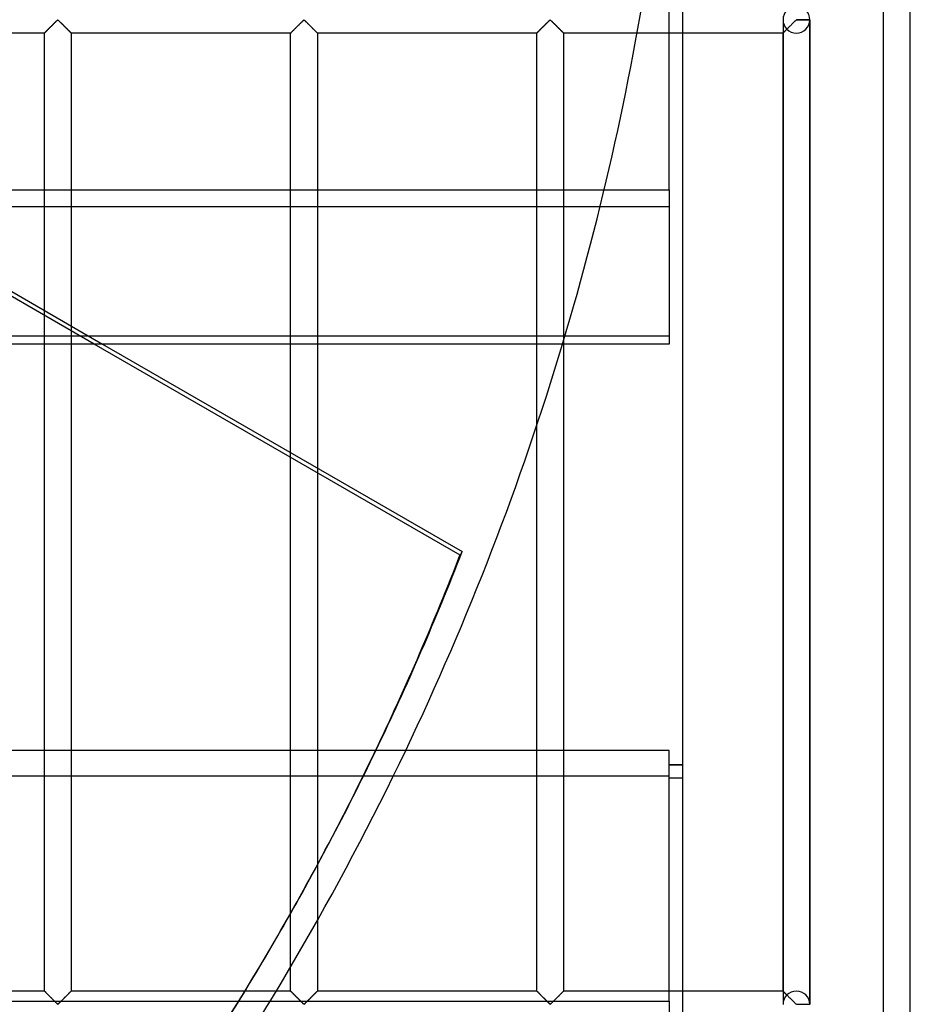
# Model space of a CAD drawing. Header units: millimetres. Extents: x -572 to 572, y -572 to 572.
# Tile 36 of 51: x 406 to 572, y -276 to -92. Entities that reach past the tile are written whole.
import ezdxf

# ---------------------------------------------------------------- set-up
doc = ezdxf.new("R2010")
doc.units = ezdxf.units.MM
doc.layers.add('MAIN-1', color=7, linetype='Continuous')
doc.layers.add('MAIN-2', color=7, linetype='Continuous')

msp = doc.modelspace()

# ---------------------------------------------------------------- linework, layer by layer
at = {"layer": 'MAIN-1'}
for p, q in [((572.5, -572.5), (572.5, 572.5)), ((530, 530), (530, -530)), ((527.5, -123.59), (527.5, -76.79)), ((-527.5, -123.59), (527.5, -123.59)), ((527.5, -123.59), (527.5, -152.39)), ((527.5, -152.39), (-527.5, -152.39)), ((488.49, -191.81), (420.21, -152.39)), ((421.77, -152.39), (488.88, -191.13)), ((456.88, -172.66), (456.88, -152.39)), ((461.87, -152.39), (461.87, -175.54)), ((502.81, -167.57), (502.81, -152.39)), ((488.88, -191.13), (488.49, -191.81)), ((527.5, -228.22), (-527.5, -228.22)), ((527.5, -275.01), (527.5, -228.22)), ((530, -230.89), (527.5, -230.89)), ((530, -230.95), (527.5, -230.95)), ((530, -233.39), (527.5, -233.39)), ((-527.5, -275.01), (527.5, -275.01)), ((527.5, -275.01), (527.5, -303.82))]:
    msp.add_line(p, q, dxfattribs=at)
msp.add_arc((0, 0), 530, 334.4941, 343.2901, dxfattribs=at)
for centre, major_axis, start_param, end_param in [((-0.2, -0.34), (454.66, -262.5), 0.075497, 0.152013), ((0.2, 0.34), (-454.66, 262.5), -3.067545, -2.989579)]:
    msp.add_ellipse(centre, major_axis=major_axis, ratio=0.987688, start_param=start_param, end_param=end_param, dxfattribs=at)
at = {"layer": 'MAIN-2'}
for p, q in [((567.5, -567.5), (567.5, 567.5)), ((420.21, -152.39), (289.27, -76.79)), ((290.83, -76.79), (421.77, -152.39)), ((411.64, -93.67), (411.58, -93.73)), ((411.6, -93.72), (411.68, -93.63)), ((411.7, -93.61), (411.64, -93.67)), ((411.68, -93.63), (411.77, -93.54)), ((411.77, -93.55), (411.7, -93.61)), ((411.77, -93.54), (411.86, -93.45)), ((411.83, -93.48), (411.77, -93.55)), ((411.9, -93.42), (411.83, -93.48)), ((411.86, -93.45), (411.95, -93.36)), ((411.96, -93.35), (411.9, -93.42)), ((411.95, -93.36), (412.05, -93.27)), ((412.03, -93.28), (411.96, -93.35)), ((412.1, -93.22), (412.03, -93.28)), ((412.05, -93.27), (412.14, -93.17)), ((412.17, -93.15), (412.1, -93.22)), ((412.14, -93.17), (412.24, -93.07)), ((412.24, -93.08), (412.17, -93.15)), ((412.24, -93.07), (412.34, -92.98)), ((412.31, -93.01), (412.24, -93.08)), ((412.37, -92.94), (412.31, -93.01)), ((412.34, -92.98), (412.43, -92.88)), ((412.44, -92.87), (412.37, -92.94)), ((412.43, -92.88), (412.53, -92.79)), ((412.51, -92.8), (412.44, -92.87)), ((412.58, -92.74), (412.51, -92.8)), ((412.53, -92.79), (412.62, -92.69)), ((412.65, -92.67), (412.58, -92.74)), ((412.62, -92.69), (412.72, -92.6)), ((412.71, -92.6), (412.65, -92.67)), ((412.78, -92.54), (412.71, -92.6)), ((412.72, -92.6), (412.81, -92.51)), ((412.84, -92.47), (412.78, -92.54)), ((412.81, -92.51), (412.9, -92.42)), ((412.91, -92.41), (412.84, -92.47)), ((412.9, -92.42), (412.99, -92.33)), ((412.97, -92.35), (412.91, -92.41)), ((413.03, -92.29), (412.97, -92.35)), ((412.99, -92.33), (413.07, -92.25)), ((413.09, -92.23), (413.03, -92.29)), ((413.07, -92.25), (413.15, -92.17)), ((413.15, -92.17), (413.09, -92.23)), ((413.15, -92.17), (413.23, -92.09)), ((413.2, -92.12), (413.15, -92.17)), ((413.26, -92.07), (413.2, -92.12)), ((413.23, -92.09), (413.3, -92.03)), ((413.31, -92.02), (413.26, -92.07)), ((413.3, -92.03), (413.38, -91.96)), ((413.36, -91.98), (413.31, -92.02)), ((413.44, -91.95), (413.36, -91.98)), ((413.38, -91.96), (413.49, -91.96)), ((413.55, -92.01), (413.44, -91.95)), ((413.49, -91.96), (413.57, -92.03)), ((413.64, -92.09), (413.55, -92.01)), ((413.57, -92.03), (413.65, -92.09)), ((413.74, -92.19), (413.64, -92.09)), ((413.65, -92.09), (413.72, -92.17)), ((413.72, -92.17), (413.8, -92.25)), ((413.84, -92.29), (413.74, -92.19)), ((413.8, -92.25), (413.89, -92.33)), ((413.95, -92.39), (413.84, -92.29)), ((413.89, -92.33), (413.98, -92.42)), ((414.06, -92.5), (413.95, -92.39)), ((413.98, -92.42), (414.07, -92.51)), ((414.17, -92.62), (414.06, -92.5)), ((414.07, -92.51), (414.16, -92.6)), ((414.16, -92.6), (414.25, -92.69)), ((414.29, -92.73), (414.17, -92.62)), ((414.25, -92.69), (414.35, -92.79)), ((414.41, -92.85), (414.29, -92.73)), ((414.35, -92.79), (414.44, -92.88)), ((414.53, -92.97), (414.41, -92.85)), ((414.44, -92.88), (414.54, -92.98)), ((414.65, -93.09), (414.53, -92.97)), ((414.54, -92.98), (414.63, -93.07)), ((414.63, -93.07), (414.73, -93.17)), ((414.77, -93.21), (414.65, -93.09)), ((414.73, -93.17), (414.83, -93.27)), ((414.89, -93.33), (414.77, -93.21)), ((414.83, -93.27), (414.92, -93.36)), ((415, -93.44), (414.89, -93.33)), ((414.92, -93.36), (415.02, -93.45)), ((415.12, -93.55), (415, -93.44)), ((415.02, -93.45), (415.11, -93.54)), ((415.11, -93.54), (415.19, -93.63)), ((415.22, -93.66), (415.12, -93.55)), ((415.19, -93.63), (415.28, -93.72)), ((415.33, -93.77), (415.22, -93.66)), ((457.58, -93.67), (457.52, -93.73)), ((457.53, -93.72), (457.62, -93.63)), ((457.64, -93.61), (457.58, -93.67)), ((457.62, -93.63), (457.71, -93.54)), ((457.7, -93.55), (457.64, -93.61)), ((457.77, -93.48), (457.7, -93.55)), ((457.71, -93.54), (457.8, -93.45)), ((457.83, -93.42), (457.77, -93.48)), ((457.8, -93.45), (457.89, -93.36)), ((457.9, -93.35), (457.83, -93.42)), ((457.89, -93.36), (457.99, -93.27)), ((457.97, -93.28), (457.9, -93.35)), ((458.04, -93.22), (457.97, -93.28)), ((457.99, -93.27), (458.08, -93.17)), ((458.1, -93.15), (458.04, -93.22)), ((458.08, -93.17), (458.18, -93.07)), ((458.17, -93.08), (458.1, -93.15)), ((458.24, -93.01), (458.17, -93.08)), ((458.18, -93.07), (458.27, -92.98)), ((458.31, -92.94), (458.24, -93.01)), ((458.27, -92.98), (458.37, -92.88)), ((458.38, -92.87), (458.31, -92.94)), ((458.37, -92.88), (458.47, -92.79)), ((458.45, -92.8), (458.38, -92.87)), ((458.52, -92.74), (458.45, -92.8)), ((458.47, -92.79), (458.56, -92.69)), ((458.58, -92.67), (458.52, -92.74)), ((458.56, -92.69), (458.65, -92.6)), ((458.65, -92.6), (458.58, -92.67)), ((458.65, -92.6), (458.75, -92.51)), ((458.72, -92.54), (458.65, -92.6)), ((458.78, -92.47), (458.72, -92.54)), ((458.75, -92.51), (458.84, -92.42)), ((458.84, -92.41), (458.78, -92.47)), ((458.84, -92.42), (458.92, -92.33)), ((458.91, -92.35), (458.84, -92.41)), ((458.97, -92.29), (458.91, -92.35)), ((458.92, -92.33), (459.01, -92.25)), ((459.03, -92.23), (458.97, -92.29)), ((459.01, -92.25), (459.09, -92.17)), ((459.08, -92.17), (459.03, -92.23)), ((459.14, -92.12), (459.08, -92.17)), ((459.09, -92.17), (459.17, -92.09)), ((459.19, -92.07), (459.14, -92.12)), ((459.17, -92.09), (459.24, -92.03)), ((459.25, -92.02), (459.19, -92.07)), ((459.24, -92.03), (459.32, -91.96)), ((459.3, -91.98), (459.25, -92.02)), ((459.38, -91.95), (459.3, -91.98)), ((459.32, -91.96), (459.43, -91.96)), ((459.49, -92.01), (459.38, -91.95)), ((459.43, -91.96), (459.51, -92.03)), ((459.58, -92.09), (459.49, -92.01)), ((459.51, -92.03), (459.58, -92.09)), ((459.58, -92.09), (459.66, -92.17)), ((459.68, -92.19), (459.58, -92.09)), ((459.66, -92.17), (459.74, -92.25)), ((459.78, -92.29), (459.68, -92.19)), ((459.74, -92.25), (459.83, -92.33)), ((459.89, -92.39), (459.78, -92.29)), ((459.83, -92.33), (459.91, -92.42)), ((460, -92.5), (459.89, -92.39)), ((459.91, -92.42), (460, -92.51)), ((460.11, -92.62), (460, -92.5)), ((460, -92.51), (460.1, -92.6)), ((460.1, -92.6), (460.19, -92.69)), ((460.23, -92.73), (460.11, -92.62)), ((460.19, -92.69), (460.28, -92.79)), ((460.35, -92.85), (460.23, -92.73)), ((460.28, -92.79), (460.38, -92.88)), ((460.47, -92.97), (460.35, -92.85)), ((460.38, -92.88), (460.48, -92.98)), ((460.59, -93.09), (460.47, -92.97)), ((460.48, -92.98), (460.57, -93.07)), ((460.57, -93.07), (460.67, -93.17)), ((460.71, -93.21), (460.59, -93.09)), ((460.67, -93.17), (460.76, -93.27)), ((460.82, -93.33), (460.71, -93.21)), ((460.76, -93.27), (460.86, -93.36)), ((460.94, -93.44), (460.82, -93.33)), ((460.86, -93.36), (460.95, -93.45)), ((461.05, -93.55), (460.94, -93.44)), ((460.95, -93.45), (461.04, -93.54)), ((461.04, -93.54), (461.13, -93.63)), ((461.16, -93.66), (461.05, -93.55)), ((461.13, -93.63), (461.22, -93.72)), ((461.27, -93.77), (461.16, -93.66)), ((503.52, -93.67), (503.46, -93.73)), ((503.47, -93.72), (503.56, -93.63)), ((503.58, -93.61), (503.52, -93.67)), ((503.56, -93.63), (503.64, -93.54)), ((503.64, -93.55), (503.58, -93.61)), ((503.64, -93.54), (503.73, -93.45)), ((503.71, -93.48), (503.64, -93.55)), ((503.77, -93.42), (503.71, -93.48)), ((503.73, -93.45), (503.83, -93.36)), ((503.84, -93.35), (503.77, -93.42)), ((503.83, -93.36), (503.92, -93.27)), ((503.91, -93.28), (503.84, -93.35)), ((503.97, -93.22), (503.91, -93.28)), ((503.92, -93.27), (504.02, -93.17)), ((504.04, -93.15), (503.97, -93.22)), ((504.02, -93.17), (504.12, -93.07)), ((504.11, -93.08), (504.04, -93.15)), ((504.18, -93.01), (504.11, -93.08)), ((504.12, -93.07), (504.21, -92.98)), ((504.25, -92.94), (504.18, -93.01)), ((504.21, -92.98), (504.31, -92.88)), ((504.32, -92.87), (504.25, -92.94)), ((504.31, -92.88), (504.4, -92.79)), ((504.39, -92.8), (504.32, -92.87)), ((504.45, -92.74), (504.39, -92.8)), ((504.4, -92.79), (504.5, -92.69)), ((504.52, -92.67), (504.45, -92.74)), ((504.5, -92.69), (504.59, -92.6)), ((504.59, -92.6), (504.52, -92.67)), ((504.59, -92.6), (504.68, -92.51)), ((504.65, -92.54), (504.59, -92.6)), ((504.72, -92.47), (504.65, -92.54)), ((504.68, -92.51), (504.77, -92.42)), ((504.78, -92.41), (504.72, -92.47)), ((504.77, -92.42), (504.86, -92.33)), ((504.84, -92.35), (504.78, -92.41)), ((504.91, -92.29), (504.84, -92.35)), ((504.86, -92.33), (504.95, -92.25)), ((504.96, -92.23), (504.91, -92.29)), ((504.95, -92.25), (505.03, -92.17)), ((505.02, -92.17), (504.96, -92.23)), ((505.08, -92.12), (505.02, -92.17)), ((505.03, -92.17), (505.1, -92.09)), ((505.13, -92.07), (505.08, -92.12)), ((505.1, -92.09), (505.18, -92.03)), ((505.18, -92.02), (505.13, -92.07)), ((505.18, -92.03), (505.26, -91.96)), ((505.24, -91.98), (505.18, -92.02)), ((505.31, -91.95), (505.24, -91.98)), ((505.26, -91.96), (505.37, -91.96)), ((505.43, -92.01), (505.31, -91.95)), ((505.37, -91.96), (505.45, -92.03)), ((505.52, -92.09), (505.43, -92.01)), ((505.45, -92.03), (505.52, -92.09)), ((505.52, -92.09), (505.6, -92.17)), ((505.62, -92.19), (505.52, -92.09)), ((505.6, -92.17), (505.68, -92.25)), ((505.72, -92.29), (505.62, -92.19)), ((505.68, -92.25), (505.76, -92.33)), ((505.82, -92.39), (505.72, -92.29)), ((505.76, -92.33), (505.85, -92.42)), ((505.94, -92.5), (505.82, -92.39)), ((505.85, -92.42), (505.94, -92.51)), ((506.05, -92.62), (505.94, -92.5)), ((505.94, -92.51), (506.03, -92.6)), ((506.03, -92.6), (506.13, -92.69)), ((506.17, -92.73), (506.05, -92.62)), ((506.13, -92.69), (506.22, -92.79)), ((506.28, -92.85), (506.17, -92.73)), ((506.22, -92.79), (506.32, -92.88)), ((506.4, -92.97), (506.28, -92.85)), ((506.32, -92.88), (506.41, -92.98)), ((506.52, -93.09), (506.4, -92.97)), ((506.41, -92.98), (506.51, -93.07)), ((506.51, -93.07), (506.61, -93.17)), ((506.64, -93.21), (506.52, -93.09)), ((506.61, -93.17), (506.7, -93.27)), ((506.76, -93.33), (506.64, -93.21)), ((506.7, -93.27), (506.8, -93.36)), ((506.88, -93.44), (506.76, -93.33)), ((506.8, -93.36), (506.89, -93.45)), ((506.99, -93.55), (506.88, -93.44)), ((506.89, -93.45), (506.98, -93.54)), ((506.98, -93.54), (507.07, -93.63)), ((507.1, -93.66), (506.99, -93.55)), ((507.07, -93.63), (507.15, -93.72)), ((507.2, -93.77), (507.1, -93.66)), ((548.75, -91.88), (548.75, -91.88)), ((548.75, -91.95), (548.75, -275.55)), ((548.75, -91.95), (548.75, -275.55)), ((549.45, -93.67), (549.39, -93.73)), ((549.42, -93.71), (549.48, -93.64)), ((549.52, -93.61), (549.45, -93.67)), ((549.58, -93.55), (549.52, -93.61)), ((549.64, -93.48), (549.58, -93.55)), ((549.71, -93.42), (549.64, -93.48)), ((549.78, -93.35), (549.71, -93.42)), ((549.84, -93.28), (549.78, -93.35)), ((549.91, -93.22), (549.84, -93.28)), ((549.98, -93.15), (549.91, -93.22)), ((550.05, -93.08), (549.98, -93.15)), ((550.12, -93.01), (550.05, -93.08)), ((550.19, -92.94), (550.12, -93.01)), ((550.26, -92.87), (550.19, -92.94)), ((550.32, -92.8), (550.26, -92.87)), ((550.39, -92.74), (550.32, -92.8)), ((550.46, -92.67), (550.39, -92.74)), ((550.52, -92.6), (550.46, -92.67)), ((550.59, -92.54), (550.52, -92.6)), ((550.66, -92.47), (550.59, -92.54)), ((550.72, -92.41), (550.66, -92.47)), ((550.78, -92.35), (550.72, -92.41)), ((550.84, -92.29), (550.78, -92.35)), ((550.9, -92.23), (550.84, -92.29)), ((550.96, -92.17), (550.9, -92.23)), ((551.02, -92.12), (550.96, -92.17)), ((551.07, -92.07), (551.02, -92.12)), ((551.12, -92.02), (551.07, -92.07)), ((551.18, -91.98), (551.12, -92.02)), ((551.25, -91.95), (551.18, -91.98)), ((551.25, -91.95), (551.25, -91.88)), ((553.75, -91.88), (551.25, -91.88)), ((553.75, -91.95), (551.25, -91.95)), ((553.75, -91.88), (553.75, -91.88)), ((553.75, -91.95), (553.75, -275.55)), ((553.75, -275.55), (553.75, -91.95)), ((553.75, -275.55), (553.75, -91.95)), ((410.94, -94.38), (370, -94.38)), ((410.94, -94.37), (410.96, -94.36)), ((410.94, -94.38), (410.94, -94.37)), ((410.95, -94.37), (410.94, -94.37)), ((410.94, -94.37), (410.94, -94.38)), ((410.94, -273.12), (410.94, -94.38)), ((410.96, -94.35), (410.95, -94.37)), ((410.96, -94.36), (410.98, -94.33)), ((410.97, -94.34), (410.96, -94.35)), ((411, -94.32), (410.97, -94.34)), ((410.98, -94.33), (411.01, -94.3)), ((411.02, -94.29), (411, -94.32)), ((411.01, -94.3), (411.05, -94.26)), ((411.05, -94.27), (411.02, -94.29)), ((411.05, -94.26), (411.1, -94.22)), ((411.08, -94.23), (411.05, -94.27)), ((411.12, -94.2), (411.08, -94.23)), ((411.1, -94.22), (411.15, -94.16)), ((411.16, -94.16), (411.12, -94.2)), ((411.15, -94.16), (411.21, -94.1)), ((411.2, -94.11), (411.16, -94.16)), ((411.25, -94.06), (411.2, -94.11)), ((411.21, -94.1), (411.28, -94.03)), ((411.3, -94.01), (411.25, -94.06)), ((411.28, -94.03), (411.35, -93.96)), ((411.35, -93.96), (411.3, -94.01)), ((411.35, -93.96), (411.43, -93.88)), ((411.41, -93.91), (411.35, -93.96)), ((411.46, -93.85), (411.41, -93.91)), ((411.43, -93.88), (411.51, -93.8)), ((411.52, -93.79), (411.46, -93.85)), ((411.51, -93.8), (411.6, -93.72)), ((411.58, -93.73), (411.52, -93.79)), ((415.28, -93.72), (415.36, -93.8)), ((415.43, -93.87), (415.33, -93.77)), ((415.36, -93.8), (415.44, -93.88)), ((415.53, -93.97), (415.43, -93.87)), ((415.44, -93.88), (415.52, -93.96)), ((415.52, -93.96), (415.6, -94.03)), ((415.62, -94.06), (415.53, -93.97)), ((415.6, -94.03), (415.66, -94.1)), ((415.7, -94.14), (415.62, -94.06)), ((415.66, -94.1), (415.72, -94.16)), ((415.77, -94.21), (415.7, -94.14)), ((415.72, -94.16), (415.78, -94.22)), ((415.83, -94.27), (415.77, -94.21)), ((415.78, -94.22), (415.83, -94.26)), ((415.83, -94.26), (415.87, -94.3)), ((415.87, -94.31), (415.83, -94.27)), ((415.87, -94.3), (415.9, -94.33)), ((415.91, -94.35), (415.87, -94.31)), ((415.9, -94.33), (415.92, -94.36)), ((415.93, -94.37), (415.91, -94.35)), ((415.92, -94.36), (415.93, -94.37)), ((415.93, -94.37), (415.94, -94.38)), ((415.94, -94.38), (415.93, -94.37)), ((415.94, -94.38), (415.94, -273.12)), ((456.88, -94.38), (415.94, -94.38)), ((456.88, -94.37), (456.89, -94.36)), ((456.88, -94.38), (456.88, -94.37)), ((456.89, -94.37), (456.88, -94.37)), ((456.88, -94.37), (456.88, -94.38)), ((456.88, -152.39), (456.88, -94.38)), ((456.89, -94.36), (456.92, -94.33)), ((456.9, -94.35), (456.89, -94.37)), ((456.91, -94.34), (456.9, -94.35)), ((456.93, -94.32), (456.91, -94.34)), ((456.92, -94.33), (456.95, -94.3)), ((456.96, -94.29), (456.93, -94.32)), ((456.95, -94.3), (456.99, -94.26)), ((456.99, -94.27), (456.96, -94.29)), ((456.99, -94.26), (457.03, -94.22)), ((457.02, -94.23), (456.99, -94.27)), ((457.06, -94.2), (457.02, -94.23)), ((457.03, -94.22), (457.09, -94.16)), ((457.1, -94.16), (457.06, -94.2)), ((457.09, -94.16), (457.15, -94.1)), ((457.14, -94.11), (457.1, -94.16)), ((457.19, -94.06), (457.14, -94.11)), ((457.15, -94.1), (457.22, -94.03)), ((457.24, -94.01), (457.19, -94.06)), ((457.22, -94.03), (457.29, -93.96)), ((457.29, -93.96), (457.24, -94.01)), ((457.29, -93.96), (457.37, -93.88)), ((457.34, -93.91), (457.29, -93.96)), ((457.4, -93.85), (457.34, -93.91)), ((457.37, -93.88), (457.45, -93.8)), ((457.46, -93.79), (457.4, -93.85)), ((457.45, -93.8), (457.53, -93.72)), ((457.52, -93.73), (457.46, -93.79)), ((461.22, -93.72), (461.3, -93.8)), ((461.37, -93.87), (461.27, -93.77)), ((461.3, -93.8), (461.38, -93.88)), ((461.47, -93.97), (461.37, -93.87)), ((461.38, -93.88), (461.46, -93.96)), ((461.46, -93.96), (461.53, -94.03)), ((461.55, -94.06), (461.47, -93.97)), ((461.53, -94.03), (461.6, -94.1)), ((461.64, -94.14), (461.55, -94.06)), ((461.6, -94.1), (461.66, -94.16)), ((461.71, -94.21), (461.64, -94.14)), ((461.66, -94.16), (461.72, -94.22)), ((461.77, -94.27), (461.71, -94.21)), ((461.72, -94.22), (461.76, -94.26)), ((461.76, -94.26), (461.8, -94.3)), ((461.81, -94.31), (461.77, -94.27)), ((461.8, -94.3), (461.83, -94.33)), ((461.85, -94.35), (461.81, -94.31)), ((461.83, -94.33), (461.86, -94.36)), ((461.87, -94.37), (461.85, -94.35)), ((461.86, -94.36), (461.87, -94.37)), ((461.87, -94.37), (461.87, -94.38)), ((461.87, -94.38), (461.87, -94.37)), ((461.87, -94.38), (461.87, -152.39)), ((502.81, -94.38), (461.87, -94.38)), ((502.81, -94.38), (502.82, -94.37)), ((502.82, -94.37), (502.81, -94.38)), ((502.81, -152.39), (502.81, -94.38)), ((502.83, -94.35), (502.82, -94.37)), ((502.82, -94.37), (502.83, -94.36)), ((502.82, -94.37), (502.82, -94.37)), ((502.83, -94.36), (502.85, -94.33)), ((502.85, -94.34), (502.83, -94.35)), ((502.85, -94.33), (502.88, -94.3)), ((502.87, -94.32), (502.85, -94.34)), ((502.89, -94.29), (502.87, -94.32)), ((502.88, -94.3), (502.92, -94.26)), ((502.92, -94.27), (502.89, -94.29)), ((502.92, -94.26), (502.97, -94.22)), ((502.96, -94.23), (502.92, -94.27)), ((502.99, -94.2), (502.96, -94.23)), ((502.97, -94.22), (503.03, -94.16)), ((503.03, -94.16), (502.99, -94.2)), ((503.03, -94.16), (503.09, -94.1)), ((503.08, -94.11), (503.03, -94.16)), ((503.12, -94.06), (503.08, -94.11)), ((503.09, -94.1), (503.15, -94.03)), ((503.17, -94.01), (503.12, -94.06)), ((503.15, -94.03), (503.23, -93.96)), ((503.23, -93.96), (503.17, -94.01)), ((503.23, -93.96), (503.31, -93.88)), ((503.28, -93.91), (503.23, -93.96)), ((503.34, -93.85), (503.28, -93.91)), ((503.31, -93.88), (503.39, -93.8)), ((503.4, -93.79), (503.34, -93.85)), ((503.39, -93.8), (503.47, -93.72)), ((503.46, -93.73), (503.4, -93.79)), ((507.15, -93.72), (507.24, -93.8)), ((507.31, -93.87), (507.2, -93.77)), ((507.24, -93.8), (507.32, -93.88)), ((507.4, -93.97), (507.31, -93.87)), ((507.32, -93.88), (507.4, -93.96)), ((507.4, -93.96), (507.47, -94.03)), ((507.49, -94.06), (507.4, -93.97)), ((507.47, -94.03), (507.54, -94.1)), ((507.57, -94.14), (507.49, -94.06)), ((507.54, -94.1), (507.6, -94.16)), ((507.64, -94.21), (507.57, -94.14)), ((507.6, -94.16), (507.65, -94.22)), ((507.7, -94.27), (507.64, -94.21)), ((507.65, -94.22), (507.7, -94.26)), ((507.7, -94.26), (507.74, -94.3)), ((507.75, -94.31), (507.7, -94.27)), ((507.74, -94.3), (507.77, -94.33)), ((507.78, -94.35), (507.75, -94.31)), ((507.77, -94.33), (507.79, -94.36)), ((507.8, -94.37), (507.78, -94.35)), ((507.79, -94.36), (507.81, -94.37)), ((507.81, -94.38), (507.8, -94.37)), ((507.81, -94.37), (507.81, -94.38)), ((507.81, -94.38), (507.81, -273.12)), ((548.75, -94.38), (507.81, -94.38)), ((548.75, -94.38), (548.75, -94.37)), ((548.75, -94.37), (548.76, -94.37)), ((548.76, -94.37), (548.75, -94.37)), ((548.75, -94.37), (548.75, -94.38)), ((548.75, -273.12), (548.75, -94.38)), ((548.76, -94.37), (548.77, -94.35)), ((548.77, -94.35), (548.76, -94.37)), ((548.77, -94.35), (548.79, -94.34)), ((548.79, -94.34), (548.77, -94.35)), ((548.79, -94.34), (548.81, -94.32)), ((548.81, -94.32), (548.79, -94.34)), ((548.81, -94.32), (548.84, -94.29)), ((548.83, -94.29), (548.81, -94.32)), ((548.86, -94.27), (548.83, -94.29)), ((548.84, -94.29), (548.87, -94.26)), ((548.89, -94.23), (548.86, -94.27)), ((548.87, -94.26), (548.9, -94.23)), ((548.93, -94.2), (548.89, -94.23)), ((548.9, -94.23), (548.94, -94.19)), ((548.97, -94.16), (548.93, -94.2)), ((548.94, -94.19), (548.98, -94.14)), ((549.01, -94.11), (548.97, -94.16)), ((548.98, -94.14), (549.03, -94.1)), ((549.06, -94.06), (549.01, -94.11)), ((549.03, -94.1), (549.08, -94.05)), ((549.11, -94.01), (549.06, -94.06)), ((549.08, -94.05), (549.13, -94)), ((549.16, -93.96), (549.11, -94.01)), ((549.13, -94), (549.18, -93.94)), ((549.22, -93.91), (549.16, -93.96)), ((549.18, -93.94), (549.24, -93.89)), ((549.28, -93.85), (549.22, -93.91)), ((549.24, -93.89), (549.3, -93.83)), ((549.33, -93.79), (549.28, -93.85)), ((549.3, -93.83), (549.36, -93.77)), ((549.39, -93.73), (549.33, -93.79)), ((549.36, -93.77), (549.42, -93.71)), ((527.5, -126.8), (-527.5, -126.8)), ((-527.5, -150.84), (527.5, -150.84)), ((502.81, -273.12), (502.81, -167.57)), ((456.88, -273.12), (456.88, -172.66)), ((461.87, -175.54), (461.87, -273.12)), ((-527.5, -232.98), (527.5, -232.98)), ((527.5, -233.33), (530, -233.33)), ((454.47, -262.84), (454.86, -262.16)), ((410.94, -273.12), (370, -273.12)), ((410.94, -273.13), (410.94, -273.12)), ((410.94, -273.12), (410.95, -273.13)), ((410.96, -273.14), (410.94, -273.13)), ((410.95, -273.13), (410.97, -273.15)), ((410.98, -273.17), (410.96, -273.14)), ((410.97, -273.15), (411, -273.19)), ((411.01, -273.2), (410.98, -273.17)), ((411, -273.19), (411.05, -273.23)), ((411.05, -273.24), (411.01, -273.2)), ((411.05, -273.23), (411.11, -273.29)), ((411.1, -273.28), (411.05, -273.24)), ((411.15, -273.34), (411.1, -273.28)), ((411.11, -273.29), (411.18, -273.36)), ((411.21, -273.4), (411.15, -273.34)), ((411.18, -273.36), (411.26, -273.44)), ((411.28, -273.47), (411.21, -273.4)), ((411.26, -273.44), (411.35, -273.53)), ((411.35, -273.54), (411.28, -273.47)), ((411.35, -273.53), (411.44, -273.63)), ((411.43, -273.62), (411.35, -273.54)), ((411.51, -273.7), (411.43, -273.62)), ((411.44, -273.63), (411.55, -273.73)), ((411.6, -273.78), (411.51, -273.7)), ((411.55, -273.73), (411.65, -273.84)), ((415.36, -273.7), (415.28, -273.78)), ((415.29, -273.77), (415.35, -273.71)), ((415.35, -273.71), (415.41, -273.65)), ((415.44, -273.62), (415.36, -273.7)), ((415.41, -273.65), (415.47, -273.59)), ((415.52, -273.54), (415.44, -273.62)), ((415.47, -273.59), (415.52, -273.54)), ((415.6, -273.47), (415.52, -273.54)), ((415.52, -273.54), (415.58, -273.49)), ((415.58, -273.49), (415.63, -273.44)), ((415.66, -273.4), (415.6, -273.47)), ((415.63, -273.44), (415.67, -273.39)), ((415.72, -273.34), (415.66, -273.4)), ((415.67, -273.39), (415.72, -273.34)), ((415.78, -273.28), (415.72, -273.34)), ((415.72, -273.34), (415.76, -273.3)), ((415.76, -273.3), (415.79, -273.27)), ((415.83, -273.24), (415.78, -273.28)), ((415.79, -273.27), (415.83, -273.23)), ((415.87, -273.2), (415.83, -273.24)), ((415.83, -273.23), (415.86, -273.21)), ((415.86, -273.21), (415.88, -273.18)), ((415.9, -273.17), (415.87, -273.2)), ((415.88, -273.18), (415.9, -273.16)), ((415.92, -273.14), (415.9, -273.17)), ((415.9, -273.16), (415.92, -273.15)), ((415.93, -273.13), (415.92, -273.14)), ((415.92, -273.15), (415.93, -273.13)), ((415.94, -273.12), (415.93, -273.13)), ((415.93, -273.13), (415.94, -273.12)), ((415.93, -273.13), (415.93, -273.13)), ((456.88, -273.12), (415.94, -273.12)), ((456.88, -273.13), (456.88, -273.12)), ((456.88, -273.12), (456.88, -273.13)), ((456.89, -273.14), (456.88, -273.13)), ((456.88, -273.13), (456.9, -273.15)), ((456.92, -273.17), (456.89, -273.14)), ((456.9, -273.15), (456.94, -273.19)), ((456.95, -273.2), (456.92, -273.17)), ((456.94, -273.19), (456.98, -273.23)), ((456.99, -273.24), (456.95, -273.2)), ((456.98, -273.23), (457.04, -273.29)), ((457.03, -273.28), (456.99, -273.24)), ((457.09, -273.34), (457.03, -273.28)), ((457.04, -273.29), (457.11, -273.36)), ((457.15, -273.4), (457.09, -273.34)), ((457.11, -273.36), (457.2, -273.44)), ((457.22, -273.47), (457.15, -273.4)), ((457.2, -273.44), (457.28, -273.53)), ((457.29, -273.54), (457.22, -273.47)), ((457.28, -273.53), (457.38, -273.63)), ((457.37, -273.62), (457.29, -273.54)), ((457.45, -273.7), (457.37, -273.62)), ((457.38, -273.63), (457.48, -273.73)), ((457.53, -273.78), (457.45, -273.7)), ((457.48, -273.73), (457.59, -273.84)), ((461.3, -273.7), (461.22, -273.78)), ((461.23, -273.77), (461.29, -273.71)), ((461.29, -273.71), (461.35, -273.65)), ((461.38, -273.62), (461.3, -273.7)), ((461.35, -273.65), (461.41, -273.59)), ((461.46, -273.54), (461.38, -273.62)), ((461.41, -273.59), (461.46, -273.54)), ((461.53, -273.47), (461.46, -273.54)), ((461.46, -273.54), (461.51, -273.49)), ((461.51, -273.49), (461.56, -273.44)), ((461.6, -273.4), (461.53, -273.47)), ((461.56, -273.44), (461.61, -273.39)), ((461.66, -273.34), (461.6, -273.4)), ((461.61, -273.39), (461.65, -273.34)), ((461.65, -273.34), (461.69, -273.3)), ((461.72, -273.28), (461.66, -273.34)), ((461.69, -273.3), (461.73, -273.27)), ((461.76, -273.24), (461.72, -273.28)), ((461.73, -273.27), (461.76, -273.23)), ((461.8, -273.2), (461.76, -273.24)), ((461.76, -273.23), (461.79, -273.21)), ((461.79, -273.21), (461.82, -273.18)), ((461.83, -273.17), (461.8, -273.2)), ((461.82, -273.18), (461.84, -273.16)), ((461.86, -273.14), (461.83, -273.17)), ((461.84, -273.16), (461.85, -273.15)), ((461.85, -273.15), (461.86, -273.13)), ((461.87, -273.13), (461.86, -273.14)), ((461.86, -273.13), (461.87, -273.13)), ((461.87, -273.12), (461.87, -273.13)), ((461.87, -273.13), (461.87, -273.12)), ((502.81, -273.12), (461.87, -273.12)), ((502.81, -273.12), (502.82, -273.13)), ((502.82, -273.13), (502.81, -273.12)), ((502.82, -273.13), (502.84, -273.15)), ((502.83, -273.14), (502.82, -273.13)), ((502.85, -273.17), (502.83, -273.14)), ((502.84, -273.15), (502.88, -273.19)), ((502.88, -273.2), (502.85, -273.17)), ((502.88, -273.19), (502.92, -273.23)), ((502.92, -273.24), (502.88, -273.2)), ((502.92, -273.23), (502.98, -273.29)), ((502.97, -273.28), (502.92, -273.24)), ((503.03, -273.34), (502.97, -273.28)), ((502.98, -273.29), (503.05, -273.36)), ((503.09, -273.4), (503.03, -273.34)), ((503.05, -273.36), (503.13, -273.44)), ((503.15, -273.47), (503.09, -273.4)), ((503.13, -273.44), (503.22, -273.53)), ((503.23, -273.54), (503.15, -273.47)), ((503.22, -273.53), (503.32, -273.63)), ((503.31, -273.62), (503.23, -273.54)), ((503.39, -273.7), (503.31, -273.62)), ((503.32, -273.63), (503.42, -273.73)), ((503.47, -273.78), (503.39, -273.7)), ((503.42, -273.73), (503.53, -273.84)), ((507.24, -273.7), (507.15, -273.78)), ((507.17, -273.77), (507.23, -273.71)), ((507.23, -273.71), (507.29, -273.65)), ((507.32, -273.62), (507.24, -273.7)), ((507.29, -273.65), (507.34, -273.59)), ((507.4, -273.54), (507.32, -273.62)), ((507.34, -273.59), (507.4, -273.54)), ((507.47, -273.47), (507.4, -273.54)), ((507.4, -273.54), (507.45, -273.49)), ((507.45, -273.49), (507.5, -273.44)), ((507.54, -273.4), (507.47, -273.47)), ((507.5, -273.44), (507.55, -273.39)), ((507.6, -273.34), (507.54, -273.4)), ((507.55, -273.39), (507.59, -273.34)), ((507.59, -273.34), (507.63, -273.3)), ((507.65, -273.28), (507.6, -273.34)), ((507.63, -273.3), (507.67, -273.27)), ((507.7, -273.24), (507.65, -273.28)), ((507.67, -273.27), (507.7, -273.23)), ((507.74, -273.2), (507.7, -273.24)), ((507.7, -273.23), (507.73, -273.21)), ((507.73, -273.21), (507.75, -273.18)), ((507.77, -273.17), (507.74, -273.2)), ((507.75, -273.18), (507.78, -273.16)), ((507.79, -273.14), (507.77, -273.17)), ((507.78, -273.16), (507.79, -273.15)), ((507.79, -273.15), (507.8, -273.13)), ((507.81, -273.13), (507.79, -273.14)), ((507.8, -273.13), (507.81, -273.13)), ((507.81, -273.13), (507.81, -273.12)), ((507.81, -273.12), (507.81, -273.13)), ((548.75, -273.12), (507.81, -273.12)), ((548.75, -273.13), (548.75, -273.12)), ((548.75, -273.12), (548.76, -273.13)), ((548.76, -273.13), (548.75, -273.13)), ((548.77, -273.15), (548.76, -273.13)), ((548.76, -273.13), (548.78, -273.15)), ((548.79, -273.16), (548.77, -273.15)), ((548.78, -273.15), (548.81, -273.19)), ((548.81, -273.18), (548.79, -273.16)), ((548.84, -273.21), (548.81, -273.18)), ((548.81, -273.19), (548.86, -273.23)), ((548.87, -273.24), (548.84, -273.21)), ((548.86, -273.23), (548.92, -273.29)), ((548.9, -273.27), (548.87, -273.24)), ((548.94, -273.31), (548.9, -273.27)), ((548.92, -273.29), (548.99, -273.36)), ((548.98, -273.36), (548.94, -273.31)), ((549.03, -273.4), (548.98, -273.36)), ((548.99, -273.36), (549.07, -273.44)), ((549.08, -273.45), (549.03, -273.4)), ((549.07, -273.44), (549.16, -273.53)), ((549.13, -273.5), (549.08, -273.45)), ((549.18, -273.56), (549.13, -273.5)), ((549.16, -273.53), (549.26, -273.63)), ((549.24, -273.61), (549.18, -273.56)), ((549.3, -273.67), (549.24, -273.61)), ((549.26, -273.63), (549.36, -273.73)), ((549.36, -273.73), (549.3, -273.67)), ((549.42, -273.79), (549.36, -273.73)), ((549.36, -273.73), (549.46, -273.84)), ((411.68, -273.87), (411.6, -273.78)), ((411.65, -273.84), (411.76, -273.95)), ((411.77, -273.96), (411.68, -273.87)), ((411.76, -273.95), (411.87, -274.06)), ((411.86, -274.05), (411.77, -273.96)), ((411.95, -274.14), (411.86, -274.05)), ((411.87, -274.06), (411.99, -274.17)), ((412.05, -274.23), (411.95, -274.14)), ((411.99, -274.17), (412.11, -274.29)), ((412.14, -274.33), (412.05, -274.23)), ((412.11, -274.29), (412.23, -274.41)), ((412.24, -274.43), (412.14, -274.33)), ((412.23, -274.41), (412.35, -274.53)), ((412.34, -274.52), (412.24, -274.43)), ((412.43, -274.62), (412.34, -274.52)), ((412.35, -274.53), (412.47, -274.65)), ((412.53, -274.71), (412.43, -274.62)), ((412.47, -274.65), (412.58, -274.77)), ((412.62, -274.81), (412.53, -274.71)), ((412.58, -274.77), (412.7, -274.88)), ((412.72, -274.9), (412.62, -274.81)), ((412.7, -274.88), (412.81, -275)), ((412.81, -274.99), (412.72, -274.9)), ((412.9, -275.08), (412.81, -274.99)), ((412.81, -275), (412.93, -275.11)), ((412.99, -275.17), (412.9, -275.08)), ((412.93, -275.11), (413.03, -275.21)), ((413.07, -275.25), (412.99, -275.17)), ((413.03, -275.21), (413.13, -275.31)), ((413.15, -275.33), (413.07, -275.25)), ((413.13, -275.31), (413.23, -275.41)), ((413.23, -275.41), (413.15, -275.33)), ((413.3, -275.47), (413.23, -275.41)), ((413.23, -275.41), (413.32, -275.49)), ((413.38, -275.54), (413.3, -275.47)), ((413.32, -275.49), (413.44, -275.55)), ((413.49, -275.54), (413.38, -275.54)), ((413.44, -275.55), (413.51, -275.52)), ((413.57, -275.47), (413.49, -275.54)), ((413.51, -275.52), (413.57, -275.48)), ((413.65, -275.41), (413.57, -275.47)), ((413.57, -275.48), (413.62, -275.43)), ((413.62, -275.43), (413.67, -275.38)), ((413.72, -275.33), (413.65, -275.41)), ((413.67, -275.38), (413.73, -275.33)), ((413.8, -275.25), (413.72, -275.33)), ((413.73, -275.33), (413.79, -275.27)), ((413.79, -275.27), (413.84, -275.21)), ((413.89, -275.17), (413.8, -275.25)), ((413.84, -275.21), (413.91, -275.15)), ((413.98, -275.08), (413.89, -275.17)), ((413.91, -275.15), (413.97, -275.09)), ((413.97, -275.09), (414.03, -275.03)), ((414.07, -274.99), (413.98, -275.08)), ((414.03, -275.03), (414.1, -274.96)), ((414.16, -274.9), (414.07, -274.99)), ((414.1, -274.96), (414.16, -274.9)), ((414.25, -274.81), (414.16, -274.9)), ((414.16, -274.9), (414.23, -274.83)), ((414.23, -274.83), (414.3, -274.76)), ((414.35, -274.71), (414.25, -274.81)), ((414.3, -274.76), (414.36, -274.7)), ((414.44, -274.62), (414.35, -274.71)), ((414.36, -274.7), (414.43, -274.63)), ((414.43, -274.63), (414.5, -274.56)), ((414.54, -274.52), (414.44, -274.62)), ((414.5, -274.56), (414.57, -274.49)), ((414.63, -274.43), (414.54, -274.52)), ((414.57, -274.49), (414.64, -274.42)), ((414.73, -274.33), (414.63, -274.43)), ((414.64, -274.42), (414.71, -274.35)), ((414.71, -274.35), (414.78, -274.28)), ((414.83, -274.23), (414.73, -274.33)), ((414.78, -274.28), (414.84, -274.22)), ((414.92, -274.14), (414.83, -274.23)), ((414.84, -274.22), (414.91, -274.15)), ((414.91, -274.15), (414.98, -274.08)), ((415.02, -274.05), (414.92, -274.14)), ((414.98, -274.08), (415.04, -274.02)), ((415.11, -273.96), (415.02, -274.05)), ((415.04, -274.02), (415.11, -273.95)), ((415.19, -273.87), (415.11, -273.96)), ((415.11, -273.95), (415.17, -273.89)), ((415.17, -273.89), (415.23, -273.83)), ((415.28, -273.78), (415.19, -273.87)), ((415.23, -273.83), (415.29, -273.77)), ((457.62, -273.87), (457.53, -273.78)), ((457.59, -273.84), (457.7, -273.95)), ((457.71, -273.96), (457.62, -273.87)), ((457.7, -273.95), (457.81, -274.06)), ((457.8, -274.05), (457.71, -273.96)), ((457.89, -274.14), (457.8, -274.05)), ((457.81, -274.06), (457.93, -274.17)), ((457.99, -274.23), (457.89, -274.14)), ((457.93, -274.17), (458.04, -274.29)), ((458.08, -274.33), (457.99, -274.23)), ((458.04, -274.29), (458.16, -274.41)), ((458.18, -274.43), (458.08, -274.33)), ((458.16, -274.41), (458.28, -274.53)), ((458.27, -274.52), (458.18, -274.43)), ((458.37, -274.62), (458.27, -274.52)), ((458.28, -274.53), (458.4, -274.65)), ((458.47, -274.71), (458.37, -274.62)), ((458.4, -274.65), (458.52, -274.77)), ((458.56, -274.81), (458.47, -274.71)), ((458.52, -274.77), (458.64, -274.88)), ((458.65, -274.9), (458.56, -274.81)), ((458.64, -274.88), (458.75, -275)), ((458.75, -274.99), (458.65, -274.9)), ((458.84, -275.08), (458.75, -274.99)), ((458.75, -275), (458.86, -275.11)), ((458.92, -275.17), (458.84, -275.08)), ((458.86, -275.11), (458.97, -275.21)), ((459.01, -275.25), (458.92, -275.17)), ((458.97, -275.21), (459.07, -275.31)), ((459.09, -275.33), (459.01, -275.25)), ((459.07, -275.31), (459.17, -275.41)), ((459.17, -275.41), (459.09, -275.33)), ((459.24, -275.47), (459.17, -275.41)), ((459.17, -275.41), (459.26, -275.49)), ((459.32, -275.54), (459.24, -275.47)), ((459.26, -275.49), (459.38, -275.55)), ((459.43, -275.54), (459.32, -275.54)), ((459.38, -275.55), (459.45, -275.52)), ((459.51, -275.47), (459.43, -275.54)), ((459.45, -275.52), (459.5, -275.48)), ((459.5, -275.48), (459.56, -275.43)), ((459.58, -275.41), (459.51, -275.47)), ((459.56, -275.43), (459.61, -275.38)), ((459.66, -275.33), (459.58, -275.41)), ((459.61, -275.38), (459.67, -275.33)), ((459.74, -275.25), (459.66, -275.33)), ((459.67, -275.33), (459.72, -275.27)), ((459.72, -275.27), (459.78, -275.21)), ((459.83, -275.17), (459.74, -275.25)), ((459.78, -275.21), (459.84, -275.15)), ((459.91, -275.08), (459.83, -275.17)), ((459.84, -275.15), (459.91, -275.09)), ((460, -274.99), (459.91, -275.08)), ((459.91, -275.09), (459.97, -275.03)), ((459.97, -275.03), (460.03, -274.96)), ((460.1, -274.9), (460, -274.99)), ((460.03, -274.96), (460.1, -274.9)), ((460.19, -274.81), (460.1, -274.9)), ((460.1, -274.9), (460.17, -274.83)), ((460.17, -274.83), (460.23, -274.76)), ((460.28, -274.71), (460.19, -274.81)), ((460.23, -274.76), (460.3, -274.7)), ((460.38, -274.62), (460.28, -274.71)), ((460.3, -274.7), (460.37, -274.63)), ((460.37, -274.63), (460.44, -274.56)), ((460.48, -274.52), (460.38, -274.62)), ((460.44, -274.56), (460.51, -274.49)), ((460.57, -274.43), (460.48, -274.52)), ((460.51, -274.49), (460.58, -274.42)), ((460.67, -274.33), (460.57, -274.43)), ((460.58, -274.42), (460.65, -274.35)), ((460.65, -274.35), (460.71, -274.28)), ((460.76, -274.23), (460.67, -274.33)), ((460.71, -274.28), (460.78, -274.22)), ((460.86, -274.14), (460.76, -274.23)), ((460.78, -274.22), (460.85, -274.15)), ((460.85, -274.15), (460.92, -274.08)), ((460.95, -274.05), (460.86, -274.14)), ((460.92, -274.08), (460.98, -274.02)), ((461.04, -273.96), (460.95, -274.05)), ((460.98, -274.02), (461.05, -273.95)), ((461.13, -273.87), (461.04, -273.96)), ((461.05, -273.95), (461.11, -273.89)), ((461.11, -273.89), (461.17, -273.83)), ((461.22, -273.78), (461.13, -273.87)), ((461.17, -273.83), (461.23, -273.77)), ((503.56, -273.87), (503.47, -273.78)), ((503.53, -273.84), (503.63, -273.95)), ((503.64, -273.96), (503.56, -273.87)), ((503.63, -273.95), (503.75, -274.06)), ((503.73, -274.05), (503.64, -273.96)), ((503.83, -274.14), (503.73, -274.05)), ((503.75, -274.06), (503.86, -274.17)), ((503.92, -274.23), (503.83, -274.14)), ((503.86, -274.17), (503.98, -274.29)), ((504.02, -274.33), (503.92, -274.23)), ((503.98, -274.29), (504.1, -274.41)), ((504.12, -274.43), (504.02, -274.33)), ((504.1, -274.41), (504.22, -274.53)), ((504.21, -274.52), (504.12, -274.43)), ((504.31, -274.62), (504.21, -274.52)), ((504.22, -274.53), (504.34, -274.65)), ((504.4, -274.71), (504.31, -274.62)), ((504.34, -274.65), (504.46, -274.77)), ((504.5, -274.81), (504.4, -274.71)), ((504.46, -274.77), (504.58, -274.88)), ((504.59, -274.9), (504.5, -274.81)), ((504.58, -274.88), (504.69, -275)), ((504.68, -274.99), (504.59, -274.9)), ((504.77, -275.08), (504.68, -274.99)), ((504.69, -275), (504.8, -275.11)), ((504.86, -275.17), (504.77, -275.08)), ((504.8, -275.11), (504.91, -275.21)), ((504.95, -275.25), (504.86, -275.17)), ((504.91, -275.21), (505.01, -275.31)), ((505.03, -275.33), (504.95, -275.25)), ((505.01, -275.31), (505.11, -275.41)), ((505.1, -275.41), (505.03, -275.33)), ((505.18, -275.47), (505.1, -275.41)), ((505.11, -275.41), (505.2, -275.49)), ((505.26, -275.54), (505.18, -275.47)), ((505.2, -275.49), (505.31, -275.55)), ((505.37, -275.54), (505.26, -275.54)), ((505.31, -275.55), (505.39, -275.52)), ((505.45, -275.47), (505.37, -275.54)), ((505.39, -275.52), (505.44, -275.48)), ((505.44, -275.48), (505.49, -275.43)), ((505.52, -275.41), (505.45, -275.47)), ((505.49, -275.43), (505.55, -275.38)), ((505.6, -275.33), (505.52, -275.41)), ((505.55, -275.38), (505.6, -275.33)), ((505.68, -275.25), (505.6, -275.33)), ((505.6, -275.33), (505.66, -275.27)), ((505.66, -275.27), (505.72, -275.21)), ((505.76, -275.17), (505.68, -275.25)), ((505.72, -275.21), (505.78, -275.15)), ((505.85, -275.08), (505.76, -275.17)), ((505.78, -275.15), (505.84, -275.09)), ((505.84, -275.09), (505.91, -275.03)), ((505.94, -274.99), (505.85, -275.08)), ((505.91, -275.03), (505.97, -274.96)), ((506.03, -274.9), (505.94, -274.99)), ((505.97, -274.96), (506.04, -274.9)), ((506.13, -274.81), (506.03, -274.9)), ((506.04, -274.9), (506.1, -274.83)), ((506.1, -274.83), (506.17, -274.76)), ((506.22, -274.71), (506.13, -274.81)), ((506.17, -274.76), (506.24, -274.7)), ((506.32, -274.62), (506.22, -274.71)), ((506.24, -274.7), (506.31, -274.63)), ((506.31, -274.63), (506.38, -274.56)), ((506.41, -274.52), (506.32, -274.62)), ((506.38, -274.56), (506.44, -274.49)), ((506.51, -274.43), (506.41, -274.52)), ((506.44, -274.49), (506.51, -274.42)), ((506.61, -274.33), (506.51, -274.43)), ((506.51, -274.42), (506.58, -274.35)), ((506.58, -274.35), (506.65, -274.28)), ((506.7, -274.23), (506.61, -274.33)), ((506.65, -274.28), (506.72, -274.22)), ((506.8, -274.14), (506.7, -274.23)), ((506.72, -274.22), (506.79, -274.15)), ((506.79, -274.15), (506.85, -274.08)), ((506.89, -274.05), (506.8, -274.14)), ((506.85, -274.08), (506.92, -274.02)), ((506.98, -273.96), (506.89, -274.05)), ((506.92, -274.02), (506.98, -273.95)), ((507.07, -273.87), (506.98, -273.96)), ((506.98, -273.95), (507.05, -273.89)), ((507.05, -273.89), (507.11, -273.83)), ((507.15, -273.78), (507.07, -273.87)), ((507.11, -273.83), (507.17, -273.77)), ((549.48, -273.86), (549.42, -273.79)), ((549.46, -273.84), (549.57, -273.95)), ((549.57, -273.95), (549.68, -274.06)), ((549.68, -274.06), (549.8, -274.17)), ((549.8, -274.17), (549.92, -274.29)), ((549.92, -274.29), (550.04, -274.41)), ((550.04, -274.41), (550.16, -274.53)), ((550.16, -274.53), (550.28, -274.65)), ((550.28, -274.65), (550.4, -274.77)), ((550.4, -274.77), (550.51, -274.88)), ((550.51, -274.88), (550.63, -275)), ((550.63, -275), (550.74, -275.11)), ((550.74, -275.11), (550.85, -275.21)), ((550.85, -275.21), (550.95, -275.31)), ((550.95, -275.31), (551.04, -275.41)), ((551.04, -275.41), (551.14, -275.49)), ((551.14, -275.49), (551.25, -275.55)), ((551.25, -275.62), (551.25, -275.55)), ((551.25, -275.55), (553.75, -275.55))]:
    msp.add_line(p, q, dxfattribs=at)
for centre, radius, start, end in [((0, 0), 530, 343.2901, 351.6691), ((551.25, -91.88), 2.5, 0, 180), ((551.25, -91.88), 2.5, 180, 0), ((0, 0), 530, 325.0235, 334.4941), ((551.25, -275.62), 2.5, 0, 180)]:
    msp.add_arc(centre, radius, start, end, dxfattribs=at)
for centre, major_axis, start_param, end_param in [((-0.2, -0.34), (454.66, -262.5), 0, 0.075497), ((0.2, 0.34), (-454.66, 262.5), 3.141593, 3.21564), ((0.2, 0.34), (-454.66, 262.5), 2.989579, 3.141593), ((-0.2, -0.34), (454.66, -262.5), -0.09397, 0)]:
    msp.add_ellipse(centre, major_axis=major_axis, ratio=0.987688, start_param=start_param, end_param=end_param, dxfattribs=at)

doc.saveas('drawing.dxf')
